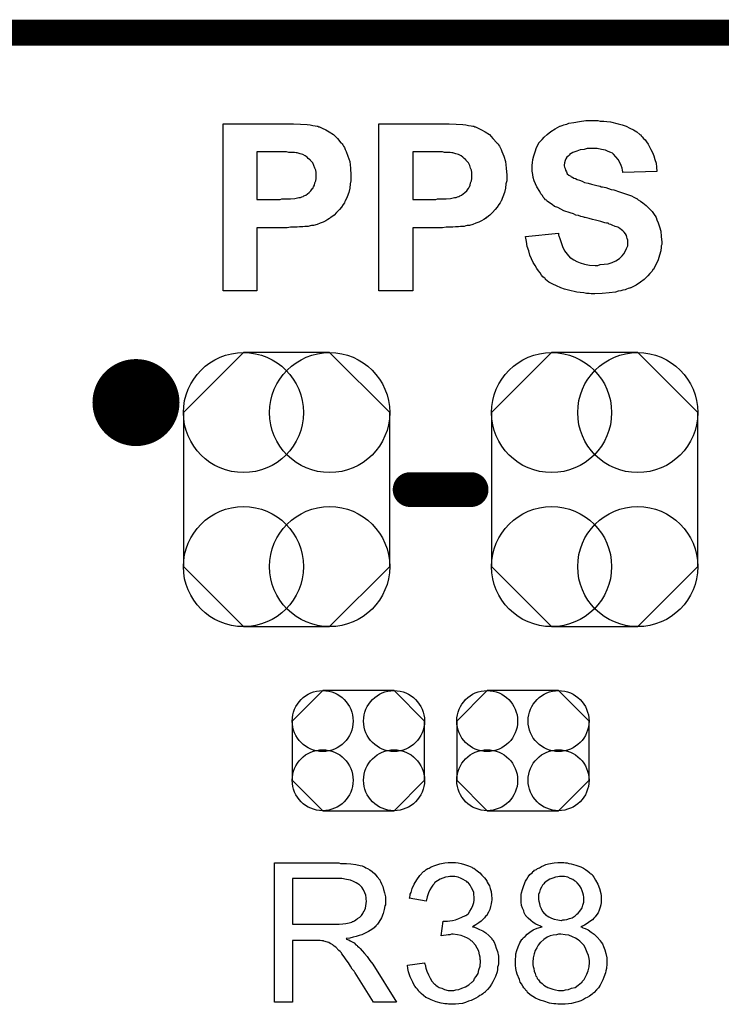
# Model space of a CAD drawing. Extents: x -0.07 to 0.95, y -0.15 to 2.1.
# Tile 22 of 25: x 0.52 to 0.68, y 1.88 to 2.1. Entities that reach past the tile are written whole.
import ezdxf

# ---------------------------------------------------------------- set-up
doc = ezdxf.new("R2010")
doc.units = 0
doc.layers.get('0').update_dxf_attribs({"linetype": 'CONTINUOUS'})
for name, color, linetype in [('gko', 6, 'CONTINUOUS'), ('gto', 2, 'CONTINUOUS'), ('gts', 1, 'CONTINUOUS')]:
    doc.layers.add(name, color=color, linetype=linetype)

# ---------------------------------------------------------------- blocks, each defined once
blk = doc.blocks.new('D11')
at = {"const_width": 0.005}
blk.add_lwpolyline([(-0.0025, 0, 1), (0.0025, 0, 1)], format="xyb", close=True, dxfattribs=at)
blk = doc.blocks.new('D16')
at = {"const_width": 0.004}
blk.add_lwpolyline([(-0.002, 0, 1), (0.002, 0, 1)], format="xyb", close=True, dxfattribs=at)
blk = doc.blocks.new('D172')
blk.add_lwpolyline([(-0.0152, 0.0068), (-0.0152, -0.0068), (-0.0082, -0.0138), (0.0082, -0.0138), (0.0152, -0.0068), (0.0152, 0.0068), (0.0082, 0.0138), (-0.0082, 0.0138)], close=True)
for centre in [(-0.0082, 0.0068), (0.0082, 0.0068), (-0.0082, -0.0068), (0.0082, -0.0068)]:
    blk.add_circle(centre, 0.007)
blk = doc.blocks.new('D226')
blk.add_lwpolyline([(-0.0237, 0.0177), (-0.0237, -0.0177), (-0.0099, -0.0315), (0.0099, -0.0315), (0.0237, -0.0177), (0.0237, 0.0177), (0.0099, 0.0315), (-0.0099, 0.0315)], close=True)
for centre in [(-0.0099, 0.0177), (0.0099, 0.0177), (-0.0099, -0.0177), (0.0099, -0.0177)]:
    blk.add_circle(centre, 0.0138)

msp = doc.modelspace()

# ---------------------------------------------------------------- linework, layer by layer
at = {"layer": 'gko', "color": 6, "const_width": 0.006}
msp.add_lwpolyline([(0.0002, 2.1), (0.95, 2.1)], dxfattribs=at)
at = {"layer": 'gto', "color": 2}
for points in [[(0.6511, 2.0798), (0.6517, 2.0797), (0.6525, 2.0797), (0.6532, 2.0796), (0.654, 2.0795), (0.6558, 2.0791), (0.6567, 2.0788), (0.6576, 2.0785), (0.6585, 2.0781), (0.6593, 2.0777), (0.6601, 2.0772), (0.6608, 2.0766), (0.6608, 2.0766), (0.661, 2.0765), (0.6611, 2.0763), (0.6613, 2.0761), (0.6616, 2.0757), (0.662, 2.0754), (0.6623, 2.0749), (0.6627, 2.0744), (0.663, 2.0738), (0.6633, 2.0732), (0.6637, 2.0725), (0.664, 2.0717), (0.6642, 2.0709), (0.6645, 2.07), (0.6646, 2.0691), (0.6647, 2.0681), (0.6569, 2.0679), (0.6569, 2.0679), (0.6569, 2.068), (0.6568, 2.0684), (0.6567, 2.0689), (0.6565, 2.0695), (0.6562, 2.0702), (0.6558, 2.0709), (0.6553, 2.0715), (0.6547, 2.0721), (0.6547, 2.0721), (0.6545, 2.0723), (0.6541, 2.0725), (0.6535, 2.0727), (0.6529, 2.073), (0.652, 2.0732), (0.651, 2.0734), (0.6499, 2.0734), (0.6493, 2.0734), (0.6487, 2.0734), (0.648, 2.0732), (0.6471, 2.0731), (0.6463, 2.0728), (0.6454, 2.0725), (0.6446, 2.072), (0.6446, 2.0719), (0.6445, 2.0718), (0.6443, 2.0716), (0.644, 2.0714), (0.6438, 2.071), (0.6436, 2.0706), (0.6435, 2.0701), (0.6434, 2.0696), (0.6434, 2.0695), (0.6434, 2.0694), (0.6435, 2.0691), (0.6436, 2.0688), (0.6437, 2.0684), (0.6439, 2.068), (0.6441, 2.0676), (0.6445, 2.0673), (0.6446, 2.0672), (0.6449, 2.067), (0.645, 2.0669), (0.6453, 2.0668), (0.6456, 2.0666), (0.646, 2.0665), (0.6464, 2.0663), (0.6469, 2.0661), (0.6475, 2.0659), (0.6481, 2.0656), (0.6489, 2.0654), (0.6497, 2.0652), (0.6506, 2.065), (0.6516, 2.0647), (0.6517, 2.0647), (0.6519, 2.0646), (0.6522, 2.0646), (0.6526, 2.0645), (0.653, 2.0644), (0.6536, 2.0642), (0.6542, 2.064), (0.6548, 2.0639), (0.6561, 2.0634), (0.6575, 2.063), (0.6589, 2.0625), (0.6594, 2.0622), (0.66, 2.0619), (0.66, 2.0619), (0.6601, 2.0619), (0.6604, 2.0616), (0.6609, 2.0613), (0.6615, 2.0609), (0.6622, 2.0603), (0.6629, 2.0596), (0.6636, 2.0589), (0.6642, 2.058), (0.6643, 2.0579), (0.6645, 2.0575), (0.6647, 2.057), (0.665, 2.0563), (0.6653, 2.0554), (0.6656, 2.0544), (0.6657, 2.0532), (0.6658, 2.0519), (0.6658, 2.0518), (0.6658, 2.0517), (0.6658, 2.0515), (0.6658, 2.0513), (0.6657, 2.051), (0.6657, 2.0507), (0.6656, 2.0499), (0.6653, 2.0489), (0.665, 2.0478), (0.6645, 2.0468), (0.6639, 2.0457), (0.6639, 2.0456), (0.6638, 2.0456), (0.6636, 2.0452), (0.6631, 2.0447), (0.6626, 2.0441), (0.6618, 2.0433), (0.6609, 2.0427), (0.6599, 2.042), (0.6587, 2.0414), (0.6586, 2.0414), (0.6585, 2.0413), (0.6584, 2.0413), (0.6581, 2.0412), (0.6577, 2.0411), (0.6574, 2.0409), (0.6569, 2.0408), (0.6564, 2.0407), (0.6558, 2.0406), (0.6552, 2.0404), (0.6537, 2.0402), (0.6521, 2.0401), (0.6504, 2.04), (0.6496, 2.04), (0.6491, 2.0401), (0.6485, 2.0401), (0.6479, 2.0402), (0.6471, 2.0403), (0.6463, 2.0404), (0.6444, 2.0408), (0.6435, 2.0411), (0.6426, 2.0414), (0.6416, 2.0418), (0.6408, 2.0422), (0.6399, 2.0427), (0.6391, 2.0433), (0.6391, 2.0434), (0.639, 2.0435), (0.6388, 2.0437), (0.6385, 2.0439), (0.6382, 2.0443), (0.6379, 2.0448), (0.6375, 2.0453), (0.6371, 2.0458), (0.6367, 2.0465), (0.6363, 2.0472), (0.6359, 2.048), (0.6355, 2.0489), (0.6353, 2.0499), (0.6349, 2.0509), (0.6347, 2.052), (0.6345, 2.0532), (0.6421, 2.0539), (0.6421, 2.0539), (0.6421, 2.0538), (0.6421, 2.0535), (0.6422, 2.0533), (0.6424, 2.0527), (0.6427, 2.0518), (0.643, 2.0509), (0.6435, 2.0499), (0.6441, 2.0491), (0.6448, 2.0483), (0.6449, 2.0483), (0.6452, 2.048), (0.6456, 2.0478), (0.6463, 2.0474), (0.6471, 2.0471), (0.6481, 2.0468), (0.6492, 2.0466), (0.6505, 2.0465), (0.6511, 2.0465), (0.6517, 2.0467), (0.6526, 2.0468), (0.6535, 2.0469), (0.6544, 2.0472), (0.6553, 2.0476), (0.6561, 2.0481), (0.6562, 2.0482), (0.6564, 2.0484), (0.6567, 2.0487), (0.6571, 2.0492), (0.6574, 2.0497), (0.6577, 2.0504), (0.658, 2.051), (0.658, 2.0518), (0.658, 2.0519), (0.658, 2.052), (0.658, 2.0523), (0.6579, 2.0527), (0.6578, 2.053), (0.6577, 2.0534), (0.6575, 2.0538), (0.6572, 2.0542), (0.6571, 2.0542), (0.657, 2.0543), (0.6569, 2.0545), (0.6566, 2.0547), (0.6562, 2.055), (0.6557, 2.0553), (0.6551, 2.0555), (0.6544, 2.0558), (0.6544, 2.0558), (0.6541, 2.0559), (0.6537, 2.056), (0.6535, 2.0562), (0.6531, 2.0562), (0.6527, 2.0563), (0.6523, 2.0565), (0.6518, 2.0566), (0.6512, 2.0568), (0.6506, 2.0569), (0.6499, 2.0571), (0.6491, 2.0573), (0.6482, 2.0575), (0.6481, 2.0575), (0.6479, 2.0576), (0.6476, 2.0577), (0.6472, 2.0578), (0.6467, 2.058), (0.6461, 2.0581), (0.6455, 2.0584), (0.6448, 2.0586), (0.6433, 2.0591), (0.6419, 2.0598), (0.6412, 2.0601), (0.6406, 2.0605), (0.64, 2.0609), (0.6395, 2.0613), (0.6394, 2.0614), (0.6393, 2.0615), (0.6391, 2.0616), (0.6389, 2.0619), (0.6386, 2.0622), (0.6384, 2.0626), (0.638, 2.063), (0.6378, 2.0635), (0.6371, 2.0646), (0.6365, 2.066), (0.6363, 2.0667), (0.6362, 2.0674), (0.636, 2.0682), (0.636, 2.0691), (0.636, 2.0691), (0.636, 2.0692), (0.636, 2.0694), (0.636, 2.0696), (0.6361, 2.0701), (0.6362, 2.0709), (0.6364, 2.0717), (0.6367, 2.0726), (0.637, 2.0736), (0.6376, 2.0746), (0.6376, 2.0746), (0.6376, 2.0747), (0.6379, 2.075), (0.6383, 2.0755), (0.6388, 2.076), (0.6395, 2.0766), (0.6403, 2.0773), (0.6413, 2.0779), (0.6424, 2.0785), (0.6424, 2.0785), (0.6425, 2.0785), (0.6427, 2.0786), (0.6429, 2.0787), (0.6433, 2.0788), (0.6436, 2.0789), (0.644, 2.079), (0.6445, 2.0792), (0.6456, 2.0794), (0.6469, 2.0796), (0.6484, 2.0798), (0.65, 2.0798), (0.6506, 2.0798), (0.6511, 2.0798)], [(0.5798, 2.0791), (0.5812, 2.0791), (0.5828, 2.079), (0.5843, 2.0789), (0.585, 2.0788), (0.5856, 2.0787), (0.5862, 2.0786), (0.5866, 2.0785), (0.5867, 2.0785), (0.5868, 2.0785), (0.587, 2.0784), (0.5872, 2.0784), (0.5878, 2.0781), (0.5886, 2.0777), (0.5894, 2.0772), (0.5904, 2.0766), (0.5913, 2.0757), (0.5921, 2.0747), (0.5921, 2.0747), (0.5922, 2.0746), (0.5924, 2.0745), (0.5925, 2.0742), (0.5927, 2.0739), (0.5929, 2.0736), (0.5931, 2.0732), (0.5933, 2.0727), (0.5937, 2.0716), (0.5941, 2.0704), (0.5943, 2.0689), (0.5944, 2.0673), (0.5944, 2.0673), (0.5944, 2.0671), (0.5944, 2.067), (0.5944, 2.0667), (0.5944, 2.0664), (0.5944, 2.066), (0.5942, 2.0653), (0.5941, 2.0643), (0.5939, 2.0633), (0.5935, 2.0623), (0.5931, 2.0613), (0.593, 2.0612), (0.5929, 2.0609), (0.5926, 2.0605), (0.5922, 2.0599), (0.5918, 2.0594), (0.5911, 2.0587), (0.5905, 2.0581), (0.5898, 2.0575), (0.5897, 2.0575), (0.5895, 2.0573), (0.5891, 2.0571), (0.5886, 2.0568), (0.588, 2.0565), (0.5873, 2.0562), (0.5866, 2.0559), (0.5858, 2.0557), (0.5857, 2.0557), (0.5855, 2.0557), (0.5853, 2.0557), (0.585, 2.0556), (0.5846, 2.0555), (0.5843, 2.0555), (0.5838, 2.0555), (0.5833, 2.0554), (0.5826, 2.0554), (0.582, 2.0553), (0.5813, 2.0553), (0.5805, 2.0553), (0.5797, 2.0552), (0.5728, 2.0552), (0.5728, 2.0407), (0.565, 2.0407), (0.565, 2.0791), (0.5792, 2.0791), (0.5798, 2.0791)], [(0.6156, 2.0791), (0.617, 2.0791), (0.6186, 2.079), (0.6201, 2.0789), (0.6208, 2.0788), (0.6214, 2.0787), (0.622, 2.0786), (0.6224, 2.0785), (0.6225, 2.0785), (0.6226, 2.0785), (0.6228, 2.0784), (0.623, 2.0784), (0.6236, 2.0781), (0.6244, 2.0777), (0.6252, 2.0772), (0.6262, 2.0766), (0.627, 2.0757), (0.6279, 2.0747), (0.6279, 2.0747), (0.628, 2.0746), (0.6282, 2.0745), (0.6283, 2.0742), (0.6285, 2.0739), (0.6287, 2.0736), (0.6289, 2.0732), (0.6291, 2.0727), (0.6295, 2.0716), (0.6299, 2.0704), (0.6301, 2.0689), (0.6302, 2.0673), (0.6302, 2.0673), (0.6302, 2.0671), (0.6302, 2.067), (0.6302, 2.0667), (0.6302, 2.0664), (0.6302, 2.066), (0.63, 2.0653), (0.6299, 2.0643), (0.6297, 2.0633), (0.6293, 2.0623), (0.6289, 2.0613), (0.6288, 2.0612), (0.6287, 2.0609), (0.6284, 2.0605), (0.628, 2.0599), (0.6275, 2.0594), (0.6269, 2.0587), (0.6263, 2.0581), (0.6256, 2.0575), (0.6255, 2.0575), (0.6253, 2.0573), (0.6249, 2.0571), (0.6244, 2.0568), (0.6238, 2.0565), (0.6231, 2.0562), (0.6224, 2.0559), (0.6216, 2.0557), (0.6215, 2.0557), (0.6213, 2.0557), (0.6211, 2.0557), (0.6208, 2.0556), (0.6204, 2.0555), (0.6201, 2.0555), (0.6196, 2.0555), (0.6191, 2.0554), (0.6184, 2.0554), (0.6178, 2.0553), (0.6171, 2.0553), (0.6163, 2.0553), (0.6154, 2.0552), (0.6086, 2.0552), (0.6086, 2.0407), (0.6008, 2.0407), (0.6008, 2.0791), (0.615, 2.0791), (0.6156, 2.0791)], [(0.5785, 2.0726), (0.5728, 2.0726), (0.5728, 2.0617), (0.5781, 2.0617), (0.5785, 2.0618), (0.5795, 2.0618), (0.5805, 2.0618), (0.5815, 2.0619), (0.5824, 2.0621), (0.5828, 2.0621), (0.5831, 2.0623), (0.5831, 2.0623), (0.5834, 2.0624), (0.5836, 2.0625), (0.584, 2.0627), (0.5844, 2.063), (0.5848, 2.0633), (0.5852, 2.0637), (0.5855, 2.0641), (0.5856, 2.0642), (0.5857, 2.0644), (0.5858, 2.0646), (0.586, 2.065), (0.5861, 2.0655), (0.5863, 2.066), (0.5864, 2.0665), (0.5864, 2.0671), (0.5864, 2.0673), (0.5864, 2.0675), (0.5864, 2.0679), (0.5863, 2.0684), (0.5861, 2.0689), (0.5859, 2.0695), (0.5856, 2.0701), (0.5851, 2.0706), (0.5851, 2.0707), (0.5849, 2.0709), (0.5846, 2.0711), (0.5843, 2.0714), (0.5839, 2.0717), (0.5833, 2.072), (0.5827, 2.0722), (0.582, 2.0724), (0.582, 2.0724), (0.5818, 2.0724), (0.5814, 2.0725), (0.5808, 2.0725), (0.5801, 2.0725), (0.5796, 2.0726), (0.5791, 2.0726), (0.5785, 2.0726)], [(0.6143, 2.0726), (0.6086, 2.0726), (0.6086, 2.0617), (0.6139, 2.0617), (0.6143, 2.0618), (0.6153, 2.0618), (0.6163, 2.0618), (0.6173, 2.0619), (0.6182, 2.0621), (0.6186, 2.0621), (0.6189, 2.0623), (0.6189, 2.0623), (0.6192, 2.0624), (0.6194, 2.0625), (0.6198, 2.0627), (0.6202, 2.063), (0.6206, 2.0633), (0.621, 2.0637), (0.6213, 2.0641), (0.6214, 2.0642), (0.6215, 2.0644), (0.6216, 2.0646), (0.6218, 2.065), (0.6219, 2.0655), (0.6221, 2.066), (0.6222, 2.0665), (0.6222, 2.0671), (0.6222, 2.0673), (0.6222, 2.0675), (0.6222, 2.0679), (0.6221, 2.0684), (0.6219, 2.0689), (0.6217, 2.0695), (0.6214, 2.0701), (0.6209, 2.0706), (0.6209, 2.0707), (0.6207, 2.0709), (0.6204, 2.0711), (0.6201, 2.0714), (0.6197, 2.0717), (0.6191, 2.072), (0.6185, 2.0722), (0.6178, 2.0724), (0.6178, 2.0724), (0.6176, 2.0724), (0.6172, 2.0725), (0.6166, 2.0725), (0.6159, 2.0725), (0.6154, 2.0726), (0.6149, 2.0726), (0.6143, 2.0726)], [(0.592, 1.9091), (0.5924, 1.9091), (0.5934, 1.9091), (0.5944, 1.909), (0.5955, 1.9088), (0.5965, 1.9086), (0.597, 1.9085), (0.5974, 1.9083), (0.5975, 1.9083), (0.5975, 1.9083), (0.5978, 1.9081), (0.5982, 1.9079), (0.5987, 1.9076), (0.5993, 1.9072), (0.5999, 1.9067), (0.6004, 1.906), (0.601, 1.9053), (0.601, 1.9052), (0.601, 1.9052), (0.6012, 1.9049), (0.6014, 1.9044), (0.6017, 1.9038), (0.6019, 1.9031), (0.6021, 1.9023), (0.6023, 1.9014), (0.6023, 1.9005), (0.6023, 1.9004), (0.6023, 1.9003), (0.6023, 1.9001), (0.6023, 1.8999), (0.6023, 1.8996), (0.6022, 1.8993), (0.602, 1.8985), (0.6018, 1.8976), (0.6014, 1.8966), (0.6008, 1.8956), (0.6005, 1.8951), (0.6001, 1.8947), (0.6001, 1.8946), (0.6, 1.8946), (0.5999, 1.8945), (0.5997, 1.8943), (0.5995, 1.8941), (0.5992, 1.8939), (0.5988, 1.8937), (0.5984, 1.8934), (0.598, 1.8932), (0.5975, 1.893), (0.5969, 1.8927), (0.5963, 1.8925), (0.5956, 1.8923), (0.5949, 1.8921), (0.5941, 1.8919), (0.5933, 1.8918), (0.5934, 1.8917), (0.5936, 1.8916), (0.5939, 1.8915), (0.5942, 1.8913), (0.5951, 1.8908), (0.5955, 1.8904), (0.5958, 1.8902), (0.5959, 1.8901), (0.5962, 1.8898), (0.5965, 1.8895), (0.597, 1.889), (0.5975, 1.8884), (0.5981, 1.8877), (0.5987, 1.8868), (0.5994, 1.8859), (0.6049, 1.8772), (0.5996, 1.8772), (0.5954, 1.8839), (0.5954, 1.8839), (0.5953, 1.884), (0.5952, 1.8842), (0.5951, 1.8843), (0.5947, 1.8848), (0.5943, 1.8855), (0.5938, 1.8862), (0.5933, 1.8869), (0.5928, 1.8876), (0.5923, 1.8883), (0.5923, 1.8883), (0.5922, 1.8885), (0.5919, 1.8888), (0.5916, 1.8891), (0.5909, 1.8898), (0.5905, 1.8901), (0.5902, 1.8904), (0.5901, 1.8904), (0.59, 1.8905), (0.5898, 1.8906), (0.5896, 1.8907), (0.5893, 1.8909), (0.589, 1.891), (0.5882, 1.8912), (0.5882, 1.8912), (0.5881, 1.8913), (0.5879, 1.8913), (0.5877, 1.8913), (0.5873, 1.8914), (0.587, 1.8914), (0.5865, 1.8914), (0.581, 1.8914), (0.581, 1.8772), (0.5768, 1.8772), (0.5768, 1.9092), (0.5916, 1.9092), (0.592, 1.9091)], [(0.6184, 1.9093), (0.619, 1.9092), (0.6197, 1.9091), (0.6205, 1.9088), (0.6214, 1.9085), (0.6222, 1.9082), (0.6222, 1.9082), (0.6223, 1.9081), (0.6226, 1.908), (0.623, 1.9077), (0.6234, 1.9074), (0.624, 1.9069), (0.6245, 1.9064), (0.6251, 1.9058), (0.6256, 1.9051), (0.6256, 1.905), (0.6257, 1.9048), (0.6259, 1.9044), (0.6262, 1.9039), (0.6264, 1.9033), (0.6266, 1.9026), (0.6267, 1.9018), (0.6268, 1.901), (0.6268, 1.9009), (0.6268, 1.9006), (0.6267, 1.9003), (0.6266, 1.8998), (0.6265, 1.8992), (0.6263, 1.8985), (0.626, 1.8979), (0.6256, 1.8972), (0.6256, 1.8971), (0.6254, 1.897), (0.6251, 1.8966), (0.6248, 1.8963), (0.6243, 1.8958), (0.6238, 1.8954), (0.6231, 1.895), (0.6223, 1.8945), (0.6224, 1.8945), (0.6225, 1.8945), (0.6226, 1.8945), (0.6228, 1.8944), (0.6233, 1.8942), (0.6239, 1.8939), (0.6247, 1.8936), (0.6254, 1.8931), (0.6261, 1.8925), (0.6268, 1.8918), (0.6268, 1.8917), (0.627, 1.8915), (0.6273, 1.891), (0.6275, 1.8904), (0.6278, 1.8896), (0.6281, 1.8888), (0.6283, 1.8878), (0.6283, 1.8866), (0.6283, 1.8866), (0.6283, 1.8865), (0.6283, 1.8862), (0.6283, 1.886), (0.6282, 1.8856), (0.6281, 1.8852), (0.6281, 1.8847), (0.628, 1.8842), (0.6276, 1.8831), (0.6273, 1.8825), (0.627, 1.8819), (0.6267, 1.8813), (0.6263, 1.8807), (0.6258, 1.8801), (0.6252, 1.8796), (0.6252, 1.8795), (0.6251, 1.8794), (0.6249, 1.8793), (0.6247, 1.8791), (0.6244, 1.8789), (0.624, 1.8787), (0.6236, 1.8784), (0.6231, 1.8781), (0.6226, 1.8779), (0.622, 1.8776), (0.6214, 1.8774), (0.6207, 1.8771), (0.62, 1.8769), (0.6192, 1.8768), (0.6184, 1.8767), (0.6175, 1.8767), (0.6171, 1.8767), (0.6168, 1.8767), (0.6165, 1.8768), (0.616, 1.8768), (0.6156, 1.8769), (0.6151, 1.877), (0.614, 1.8773), (0.6128, 1.8777), (0.6122, 1.878), (0.6116, 1.8783), (0.6111, 1.8787), (0.6105, 1.8792), (0.6105, 1.8792), (0.6104, 1.8793), (0.6103, 1.8794), (0.6101, 1.8796), (0.6099, 1.8799), (0.6097, 1.8802), (0.6094, 1.8805), (0.6091, 1.8809), (0.6088, 1.8814), (0.6086, 1.8818), (0.608, 1.883), (0.6076, 1.8842), (0.6075, 1.8849), (0.6074, 1.8857), (0.6113, 1.8862), (0.6113, 1.8861), (0.6114, 1.886), (0.6114, 1.8859), (0.6115, 1.8856), (0.6115, 1.8854), (0.6116, 1.885), (0.6118, 1.8843), (0.6122, 1.8835), (0.6126, 1.8827), (0.613, 1.882), (0.6136, 1.8813), (0.6137, 1.8813), (0.6139, 1.8811), (0.6142, 1.8809), (0.6147, 1.8806), (0.6153, 1.8804), (0.6159, 1.8801), (0.6167, 1.8799), (0.6176, 1.8799), (0.6178, 1.8799), (0.618, 1.8799), (0.6185, 1.88), (0.6192, 1.8801), (0.6199, 1.8804), (0.6207, 1.8807), (0.6215, 1.8812), (0.6222, 1.8818), (0.6223, 1.8819), (0.6226, 1.8822), (0.6228, 1.8826), (0.6232, 1.8831), (0.6236, 1.8838), (0.6238, 1.8846), (0.6241, 1.8855), (0.6242, 1.8866), (0.6242, 1.8866), (0.6242, 1.8867), (0.6242, 1.8868), (0.6241, 1.887), (0.6241, 1.8875), (0.6239, 1.8881), (0.6238, 1.8889), (0.6234, 1.8896), (0.623, 1.8903), (0.6224, 1.891), (0.6223, 1.8911), (0.622, 1.8913), (0.6217, 1.8916), (0.6212, 1.8919), (0.6205, 1.8922), (0.6197, 1.8925), (0.6189, 1.8927), (0.6179, 1.8928), (0.6175, 1.8928), (0.6171, 1.8927), (0.6167, 1.8927), (0.6163, 1.8926), (0.6157, 1.8925), (0.6151, 1.8924), (0.6156, 1.8958), (0.6158, 1.8958), (0.616, 1.8958), (0.6166, 1.8958), (0.6171, 1.8959), (0.6177, 1.896), (0.6184, 1.8961), (0.6192, 1.8964), (0.6199, 1.8967), (0.6207, 1.8971), (0.6208, 1.8971), (0.6208, 1.8971), (0.621, 1.8973), (0.6214, 1.8976), (0.6217, 1.8981), (0.6221, 1.8987), (0.6224, 1.8994), (0.6226, 1.9001), (0.6227, 1.9006), (0.6227, 1.9011), (0.6227, 1.9012), (0.6227, 1.9012), (0.6227, 1.9015), (0.6226, 1.9018), (0.6226, 1.9024), (0.6224, 1.9029), (0.6221, 1.9035), (0.6218, 1.9041), (0.6213, 1.9047), (0.6212, 1.9047), (0.621, 1.9049), (0.6207, 1.9051), (0.6202, 1.9054), (0.6197, 1.9056), (0.619, 1.9059), (0.6183, 1.9061), (0.6175, 1.9061), (0.6171, 1.9061), (0.6167, 1.906), (0.6161, 1.9059), (0.6155, 1.9057), (0.6149, 1.9055), (0.6143, 1.9051), (0.6137, 1.9047), (0.6136, 1.9046), (0.6135, 1.9044), (0.6132, 1.9041), (0.6129, 1.9036), (0.6125, 1.903), (0.6122, 1.9023), (0.6119, 1.9014), (0.6117, 1.9004), (0.6078, 1.9011), (0.6078, 1.9011), (0.6079, 1.9012), (0.6079, 1.9014), (0.608, 1.9017), (0.608, 1.902), (0.6082, 1.9024), (0.6085, 1.9033), (0.6089, 1.9043), (0.6095, 1.9053), (0.6102, 1.9063), (0.6111, 1.9072), (0.6111, 1.9072), (0.6112, 1.9073), (0.6113, 1.9073), (0.6115, 1.9075), (0.6117, 1.9077), (0.6121, 1.9079), (0.6124, 1.908), (0.6128, 1.9083), (0.6137, 1.9086), (0.6148, 1.909), (0.616, 1.9092), (0.6167, 1.9093), (0.6178, 1.9093), (0.6184, 1.9093)], [(0.6433, 1.9093), (0.6437, 1.9092), (0.6441, 1.9092), (0.6445, 1.9091), (0.645, 1.909), (0.6461, 1.9087), (0.6472, 1.9083), (0.6478, 1.908), (0.6483, 1.9077), (0.6488, 1.9073), (0.6493, 1.9069), (0.6494, 1.9068), (0.6494, 1.9068), (0.6496, 1.9067), (0.6498, 1.9065), (0.65, 1.9062), (0.6502, 1.9059), (0.6506, 1.9052), (0.6511, 1.9043), (0.6515, 1.9033), (0.6518, 1.9022), (0.6519, 1.9016), (0.6519, 1.9009), (0.6519, 1.9009), (0.6519, 1.9008), (0.6519, 1.9006), (0.6519, 1.9001), (0.6518, 1.8996), (0.6517, 1.899), (0.6514, 1.8983), (0.6512, 1.8977), (0.6507, 1.897), (0.6507, 1.897), (0.6505, 1.8968), (0.6502, 1.8965), (0.6499, 1.8961), (0.6493, 1.8957), (0.6487, 1.8953), (0.6481, 1.8949), (0.6472, 1.8945), (0.6473, 1.8945), (0.6474, 1.8945), (0.6475, 1.8944), (0.6477, 1.8943), (0.6482, 1.8941), (0.6489, 1.8938), (0.6496, 1.8933), (0.6503, 1.8928), (0.651, 1.8921), (0.6517, 1.8914), (0.6517, 1.8914), (0.6517, 1.8913), (0.6519, 1.891), (0.6522, 1.8906), (0.6524, 1.89), (0.6527, 1.8892), (0.653, 1.8884), (0.6532, 1.8874), (0.6532, 1.8863), (0.6532, 1.8863), (0.6532, 1.8861), (0.6532, 1.8859), (0.6532, 1.8856), (0.6531, 1.8853), (0.6531, 1.8849), (0.653, 1.8844), (0.6529, 1.8839), (0.6525, 1.8829), (0.6523, 1.8823), (0.652, 1.8817), (0.6517, 1.8811), (0.6513, 1.8805), (0.6508, 1.88), (0.6503, 1.8794), (0.6503, 1.8794), (0.6502, 1.8793), (0.65, 1.8792), (0.6498, 1.879), (0.6495, 1.8788), (0.6492, 1.8786), (0.6487, 1.8783), (0.6483, 1.8781), (0.6478, 1.8778), (0.6472, 1.8775), (0.6465, 1.8773), (0.6459, 1.8771), (0.6451, 1.8769), (0.6444, 1.8768), (0.6436, 1.8767), (0.6427, 1.8767), (0.6422, 1.8767), (0.6419, 1.8767), (0.6415, 1.8768), (0.641, 1.8768), (0.6405, 1.8769), (0.64, 1.877), (0.6387, 1.8774), (0.6381, 1.8776), (0.6375, 1.8778), (0.6368, 1.8781), (0.6362, 1.8785), (0.6356, 1.8789), (0.635, 1.8794), (0.635, 1.8795), (0.6349, 1.8796), (0.6348, 1.8797), (0.6346, 1.8799), (0.6344, 1.8802), (0.6341, 1.8805), (0.6339, 1.8809), (0.6336, 1.8814), (0.6333, 1.8818), (0.6331, 1.8824), (0.6326, 1.8836), (0.6324, 1.8842), (0.6323, 1.8849), (0.6322, 1.8857), (0.6322, 1.8864), (0.6322, 1.8865), (0.6322, 1.8866), (0.6322, 1.8867), (0.6322, 1.8869), (0.6322, 1.8872), (0.6323, 1.8875), (0.6323, 1.8883), (0.6325, 1.8891), (0.6328, 1.8899), (0.6332, 1.8908), (0.6337, 1.8916), (0.6337, 1.8917), (0.6338, 1.8917), (0.634, 1.892), (0.6344, 1.8923), (0.6349, 1.8928), (0.6355, 1.8933), (0.6363, 1.8938), (0.6372, 1.8942), (0.6383, 1.8945), (0.6382, 1.8945), (0.6382, 1.8945), (0.638, 1.8946), (0.6378, 1.8947), (0.6374, 1.8949), (0.6369, 1.8951), (0.6363, 1.8955), (0.6357, 1.896), (0.6351, 1.8965), (0.6346, 1.897), (0.6346, 1.8971), (0.6344, 1.8973), (0.6342, 1.8977), (0.6341, 1.8982), (0.6338, 1.8988), (0.6336, 1.8994), (0.6335, 1.9002), (0.6335, 1.9011), (0.6335, 1.9011), (0.6335, 1.9012), (0.6335, 1.9014), (0.6335, 1.9017), (0.6335, 1.9019), (0.6336, 1.9023), (0.6338, 1.9031), (0.6341, 1.904), (0.6345, 1.905), (0.6348, 1.9055), (0.6351, 1.906), (0.6355, 1.9065), (0.636, 1.9069), (0.636, 1.907), (0.6361, 1.907), (0.6362, 1.9072), (0.6364, 1.9073), (0.6366, 1.9075), (0.637, 1.9077), (0.6373, 1.9079), (0.6377, 1.9081), (0.6382, 1.9084), (0.6387, 1.9086), (0.6392, 1.9088), (0.6398, 1.909), (0.6411, 1.9092), (0.6419, 1.9093), (0.6426, 1.9093), (0.643, 1.9093), (0.6433, 1.9093)], [(0.5911, 1.9056), (0.581, 1.9056), (0.581, 1.8951), (0.5905, 1.8951), (0.5911, 1.8951), (0.5917, 1.8951), (0.5925, 1.8952), (0.5932, 1.8953), (0.594, 1.8954), (0.5946, 1.8956), (0.5947, 1.8957), (0.5949, 1.8957), (0.5952, 1.8959), (0.5955, 1.8961), (0.5959, 1.8964), (0.5964, 1.8967), (0.5968, 1.8971), (0.5971, 1.8976), (0.5971, 1.8976), (0.5972, 1.8978), (0.5974, 1.8981), (0.5976, 1.8984), (0.5977, 1.8988), (0.5978, 1.8993), (0.5979, 1.8999), (0.598, 1.9004), (0.598, 1.9005), (0.598, 1.9005), (0.5979, 1.9008), (0.5979, 1.9012), (0.5978, 1.9018), (0.5976, 1.9023), (0.5973, 1.903), (0.5969, 1.9036), (0.5963, 1.9042), (0.5962, 1.9042), (0.596, 1.9044), (0.5956, 1.9046), (0.595, 1.9049), (0.5943, 1.9052), (0.5934, 1.9054), (0.5923, 1.9056), (0.5911, 1.9056)], [(0.6427, 1.9061), (0.6423, 1.9061), (0.6419, 1.906), (0.6414, 1.9059), (0.6408, 1.9057), (0.6401, 1.9055), (0.6395, 1.9051), (0.6389, 1.9046), (0.6389, 1.9046), (0.6387, 1.9044), (0.6384, 1.9041), (0.6382, 1.9036), (0.6379, 1.9031), (0.6377, 1.9025), (0.6375, 1.9019), (0.6375, 1.9012), (0.6375, 1.9011), (0.6375, 1.9011), (0.6375, 1.9008), (0.6376, 1.9004), (0.6377, 1.8999), (0.6378, 1.8993), (0.6381, 1.8987), (0.6384, 1.898), (0.6389, 1.8975), (0.639, 1.8974), (0.6392, 1.8972), (0.6395, 1.897), (0.6399, 1.8968), (0.6405, 1.8965), (0.6411, 1.8963), (0.6419, 1.8961), (0.6427, 1.896), (0.6428, 1.896), (0.6431, 1.8961), (0.6435, 1.8961), (0.644, 1.8962), (0.6446, 1.8964), (0.6452, 1.8966), (0.6459, 1.897), (0.6464, 1.8975), (0.6465, 1.8975), (0.6467, 1.8977), (0.6469, 1.898), (0.6472, 1.8984), (0.6475, 1.8989), (0.6477, 1.8995), (0.6479, 1.9002), (0.6479, 1.901), (0.6479, 1.901), (0.6479, 1.9011), (0.6479, 1.9013), (0.6478, 1.9018), (0.6477, 1.9023), (0.6475, 1.9028), (0.6473, 1.9034), (0.6469, 1.904), (0.6464, 1.9046), (0.6463, 1.9047), (0.6461, 1.9049), (0.6458, 1.9051), (0.6454, 1.9054), (0.6448, 1.9056), (0.6442, 1.9059), (0.6435, 1.9061), (0.6427, 1.9061)], [(0.6426, 1.8928), (0.6423, 1.8928), (0.6421, 1.8928), (0.6416, 1.8927), (0.6409, 1.8926), (0.6402, 1.8924), (0.6395, 1.8921), (0.6387, 1.8916), (0.638, 1.891), (0.6379, 1.8909), (0.6377, 1.8907), (0.6374, 1.8903), (0.6371, 1.8897), (0.6367, 1.8891), (0.6365, 1.8883), (0.6363, 1.8874), (0.6362, 1.8864), (0.6362, 1.8863), (0.6362, 1.8861), (0.6362, 1.8858), (0.6363, 1.8854), (0.6364, 1.8849), (0.6365, 1.8843), (0.6367, 1.8838), (0.6369, 1.8832), (0.637, 1.8831), (0.6371, 1.8829), (0.6372, 1.8826), (0.6375, 1.8823), (0.6378, 1.8819), (0.6383, 1.8815), (0.6387, 1.8811), (0.6393, 1.8807), (0.6394, 1.8807), (0.6396, 1.8806), (0.6399, 1.8805), (0.6403, 1.8803), (0.6408, 1.8802), (0.6414, 1.88), (0.6421, 1.8799), (0.6427, 1.8799), (0.643, 1.8799), (0.6432, 1.8799), (0.6437, 1.88), (0.6444, 1.8801), (0.6451, 1.8804), (0.6459, 1.8806), (0.6466, 1.8811), (0.6474, 1.8817), (0.6475, 1.8818), (0.6476, 1.882), (0.648, 1.8824), (0.6483, 1.883), (0.6486, 1.8836), (0.6489, 1.8844), (0.6491, 1.8853), (0.6492, 1.8863), (0.6492, 1.8863), (0.6492, 1.8864), (0.6492, 1.8866), (0.6492, 1.8867), (0.6491, 1.8872), (0.649, 1.8879), (0.6487, 1.8886), (0.6484, 1.8894), (0.648, 1.8902), (0.6473, 1.8909), (0.6472, 1.891), (0.647, 1.8912), (0.6466, 1.8915), (0.646, 1.8919), (0.6453, 1.8922), (0.6445, 1.8926), (0.6436, 1.8927), (0.6426, 1.8928)]]:
    msp.add_lwpolyline(points, dxfattribs=at)
at = {"layer": 'gto', "color": 2, "const_width": 0.01}
for points in [[(0.55, 2.015, 1), (0.54, 2.015)], [(0.54, 2.015, 1), (0.55, 2.015)]]:
    msp.add_lwpolyline(points, format="xyb", dxfattribs=at)
at = {"layer": 'gto', "color": 2}
for points, const_width in [([(0.54, 2.015), (0.54, 2.015)], 0.01), ([(0.55, 2.015), (0.55, 2.015)], 0.01), ([(0.55, 2.015), (0.55, 2.015)], 0.01), ([(0.608, 1.995), (0.622, 1.995)], 0.008)]:
    msp.add_lwpolyline(points, dxfattribs=dict(at, const_width=const_width))

# ---------------------------------------------------------------- block references
at = {"layer": 'gto'}
for name, p in [('D11', (0.54, 2.015)), ('D11', (0.54, 2.015)), ('D11', (0.55, 2.015)), ('D11', (0.55, 2.015)), ('D11', (0.55, 2.015)), ('D11', (0.55, 2.015)), ('D16', (0.608, 1.995)), ('D16', (0.622, 1.995))]:
    msp.add_blockref(name, p, dxfattribs=at)
at = {"layer": 'gts'}
for name, p in [('D226', (0.5796, 1.995)), ('D226', (0.6504, 1.995)), ('D172', (0.5961, 1.935)), ('D172', (0.6339, 1.935))]:
    msp.add_blockref(name, p, dxfattribs=at)

doc.saveas('drawing.dxf')
